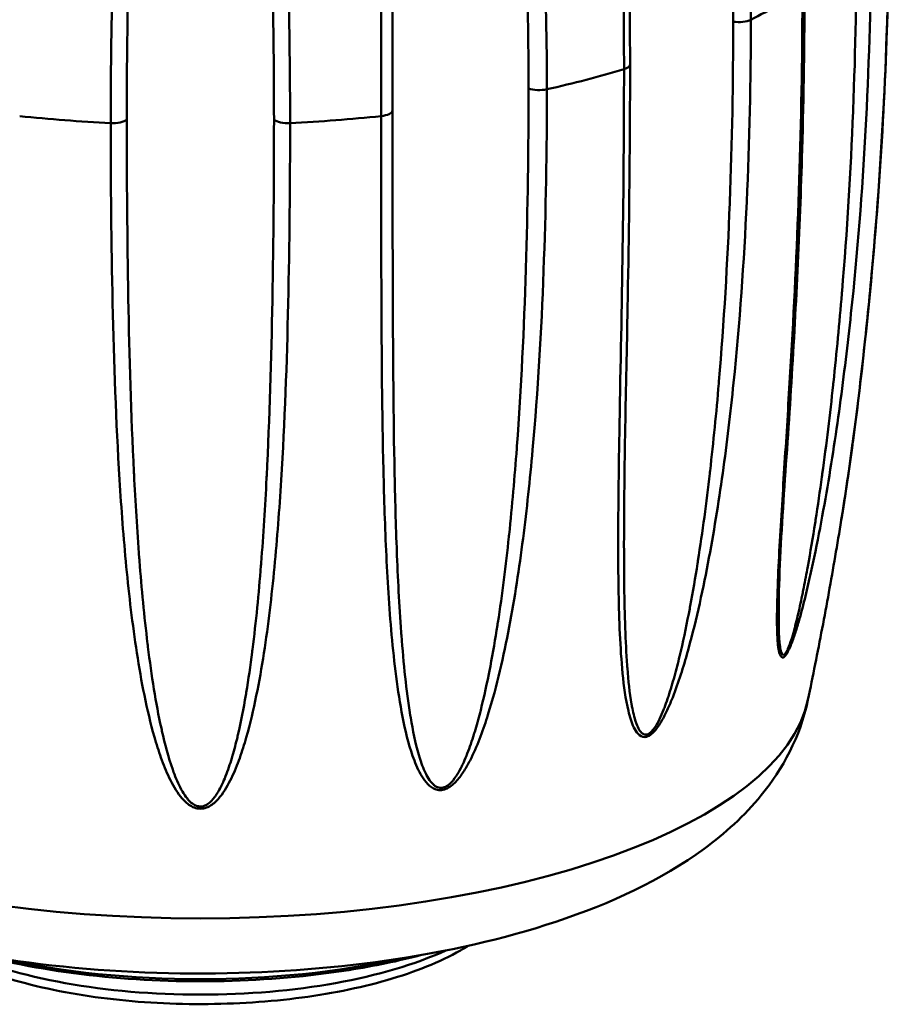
# Model space of a CAD drawing. Header units: inches. Extents: x 0.8 to 72.9, y -5.1 to 48.7.
# Tile 225 of 237: x 64.8 to 65.7, y 31.4 to 32.4. Entities that reach past the tile are written whole.
import ezdxf

# ---------------------------------------------------------------- set-up
doc = ezdxf.new("R2010")
doc.units = ezdxf.units.IN
doc.header["$MEASUREMENT"] = 0
doc.layers.add('Visible Edges(ROSSANSI)', color=7, linetype='Continuous', lineweight=50)
doc.layers.add('Visible Tangent Edges(ROSSANSI)', color=7, linetype='Continuous', lineweight=50)

msp = doc.modelspace()

# ---------------------------------------------------------------- linework, layer by layer
at = {"layer": 'Visible Edges(ROSSANSI)'}
for points in [[(65.41902, 32.76601), (65.41904, 32.63059), (65.42513, 32.49893), (65.42513, 32.37127)], [(65.638, 31.91234), (65.63801, 31.91241), (65.63802, 31.91248), (65.63803, 31.91256)], [(65.41902, 31.88828), (65.41902, 31.88776), (65.41902, 31.88724), (65.41902, 31.88672)], [(65.57489, 31.8151), (65.57489, 31.81501), (65.57489, 31.81492), (65.57489, 31.81483)]]:
    msp.add_open_spline(points, degree=3, dxfattribs=at)
for points, knots in [([(65.6864, 32.54829), (65.6864, 32.43912), (65.68218, 32.33042), (65.66573, 32.11573), (65.65307, 32.00504), (65.63803, 31.91256)], [0, 0, 0, 0, 0.902872, 0.902872, 1.815821, 1.815821, 1.815821, 1.815821]), ([(65.60092, 32.44965), (65.60092, 32.39459), (65.60011, 32.33985), (65.59623, 32.20371), (65.59214, 32.12269), (65.58243, 31.9637), (65.57486, 31.88159), (65.57489, 31.8151)], [0, 0, 0, 0, 0.45539, 0.45539, 1.141407, 1.141407, 1.834722, 1.834722, 1.834722, 1.834722]), ([(65.42513, 32.37127), (65.42513, 32.35059), (65.42507, 32.32997), (65.42461, 32.24773), (65.42374, 32.18658), (65.42114, 32.04525), (65.41902, 31.96538), (65.41902, 31.88828)], [0, 0, 0, 0, 0.171086, 0.171086, 0.684457, 0.684457, 1.372383, 1.372383, 1.372383, 1.372383]), ([(65.60442, 31.73136), (65.60691, 31.74326), (65.60934, 31.7552), (65.61411, 31.77914), (65.61645, 31.79114), (65.62103, 31.81521), (65.62327, 31.82728), (65.62765, 31.85147), (65.62979, 31.8636), (65.63397, 31.88791), (65.636, 31.90009), (65.63799, 31.9123)], [6.20204932, 6.20204932, 6.20204932, 6.20204932, 6.2056051, 6.2056051, 6.20916087, 6.20916087, 6.21271665, 6.21271665, 6.21627243, 6.21627243, 6.2198282, 6.2198282, 6.2198282, 6.2198282]), ([(64.37984, 31.73136), (64.38578, 31.70288), (64.39765, 31.67698), (64.43206, 31.62533), (64.45654, 31.60205), (64.52494, 31.55156), (64.57284, 31.52888), (64.68166, 31.49141), (64.7432, 31.47743), (64.86874, 31.45979), (64.93223, 31.45558), (65.05805, 31.45591), (65.12033, 31.46029), (65.2403, 31.47751), (65.29782, 31.49045), (65.40616, 31.52643), (65.45636, 31.54963), (65.52081, 31.59682), (65.5403, 31.61433), (65.5788, 31.66152), (65.59664, 31.69402), (65.60442, 31.73136)], [3.222729, 3.222729, 3.222729, 3.222729, 3.395764, 3.395764, 3.627583, 3.627583, 3.988961, 3.988961, 4.366603, 4.366603, 4.718965, 4.718965, 5.065261, 5.065261, 5.417893, 5.417893, 5.793863, 5.793863, 5.975215, 5.975215, 6.202049, 6.202049, 6.202049, 6.202049]), ([(64.72178, 31.48383), (64.74175, 31.47141), (64.7664, 31.46073), (64.82221, 31.44337), (64.85323, 31.43665), (64.91855, 31.42757), (64.95279, 31.42516), (65.02133, 31.42473), (65.05561, 31.42671), (65.12104, 31.43486), (65.15217, 31.44106), (65.20847, 31.45726), (65.23356, 31.46729), (65.2571, 31.48057), (65.25983, 31.48218), (65.26248, 31.48383)], [3.701694, 3.701694, 3.701694, 3.701694, 4.039088, 4.039088, 4.36998, 4.36998, 4.696511, 4.696511, 5.021833, 5.021833, 5.34813, 5.34813, 5.678307, 5.678307, 5.723084, 5.723084, 5.723084, 5.723084]), ([(64.76941, 31.4744), (64.80577, 31.46487), (64.84593, 31.45774), (64.92957, 31.4489), (64.973, 31.44716), (65.05901, 31.44918), (65.10157, 31.45292), (65.16721, 31.46327), (65.19179, 31.46836), (65.21485, 31.4744)], [4.120664, 4.120664, 4.120664, 4.120664, 4.447712, 4.447712, 4.772468, 4.772468, 5.096696, 5.096696, 5.304114, 5.304114, 5.304114, 5.304114])]:
    msp.add_open_spline(points, degree=3, knots=knots, dxfattribs=at)
at = {"layer": 'Visible Tangent Edges(ROSSANSI)'}
for centre, major_axis, start_param, end_param in [((64.99213, 32.58275), (0.7, 0), 5.627297, 5.760976), ((65.5345, 32.42001), (0.01562, 0), 4.355925, 5.627297), ((64.99213, 32.58275), (0.7, 0), 5.234598, 5.368277), ((65.40951, 32.37127), (0.01562, 0), 5.368277, 6.283185), ((65.33349, 32.35146), (0.01562, 0), 3.963226, 5.234598), ((65.17018, 32.32508), (0.01562, 0), 4.975578, 6.24695), ((64.99213, 32.58275), (0.7, 0), 4.4492, 4.582879), ((64.90374, 32.31813), (0.01562, 0), 4.582879, 5.854251), ((65.08052, 32.31813), (0.01563, 0), 3.570527, 4.841899), ((64.99213, 32.58275), (0.7, 0), 4.841899, 4.975578), ((64.99213, 31.75077), (-0.61431, 0), 0.081136, 3.060457), ((64.99213, 31.56119), (0.325, 0), 3.847237, 5.577541), ((64.99213, 31.60781), (0.40469, 0), 4.193926, 5.230852)]:
    msp.add_ellipse(centre, major_axis=major_axis, ratio=0.389928, start_param=start_param, end_param=end_param, dxfattribs=at)
for points, knots in [([(65.41903, 32.36644), (65.41903, 32.41423), (65.41849, 32.4625), (65.41668, 32.56011), (65.4154, 32.60943), (65.41385, 32.68418), (65.41341, 32.70924), (65.41302, 32.75973), (65.41305, 32.78516), (65.41404, 32.82347), (65.41453, 32.83628), (65.41604, 32.862), (65.41706, 32.87493), (65.41936, 32.89421), (65.42025, 32.90063), (65.42246, 32.91341), (65.42378, 32.91983), (65.42713, 32.93229), (65.42912, 32.93836), (65.43343, 32.94674), (65.43508, 32.94935), (65.43901, 32.95364), (65.44127, 32.95521), (65.44596, 32.95656), (65.44836, 32.95635), (65.45282, 32.95474), (65.45488, 32.9534), (65.46062, 32.94856), (65.46391, 32.94433), (65.47281, 32.93083), (65.47768, 32.92043), (65.48634, 32.89924), (65.49014, 32.88829), (65.49711, 32.86601), (65.50027, 32.85467), (65.50904, 32.82027), (65.51397, 32.7968), (65.52253, 32.74971), (65.52615, 32.72602), (65.53555, 32.65477), (65.53985, 32.60702), (65.54553, 32.51159), (65.54688, 32.46389), (65.54688, 32.41629)], [0, 0, 0, 0, 0.00395183, 0.00395183, 0.00790366, 0.00790366, 0.00987958, 0.00987958, 0.0118555, 0.0118555, 0.01284345, 0.01284345, 0.01383141, 0.01383141, 0.01432539, 0.01432539, 0.01481937, 0.01481937, 0.01531335, 0.01531335, 0.01556034, 0.01556034, 0.01580733, 0.01580733, 0.01605432, 0.01605432, 0.01630131, 0.01630131, 0.01679529, 0.01679529, 0.01778324, 0.01778324, 0.0187712, 0.0187712, 0.01975916, 0.01975916, 0.02173508, 0.02173508, 0.02371099, 0.02371099, 0.02766282, 0.02766282, 0.03161466, 0.03161466, 0.03161466, 0.03161466]), ([(65.52905, 32.4143), (65.52905, 32.46115), (65.52794, 32.5081), (65.52563, 32.55509), (65.52561, 32.5555), (65.52559, 32.55591), (65.52557, 32.55632), (65.52325, 32.6029), (65.51976, 32.64952), (65.5147, 32.69597), (65.51462, 32.69672), (65.51453, 32.69747), (65.51445, 32.69822), (65.51195, 32.7209), (65.50908, 32.74353), (65.50571, 32.76607), (65.50557, 32.76696), (65.50544, 32.76783), (65.50531, 32.76871), (65.50192, 32.79111), (65.49804, 32.81345), (65.49346, 32.83544), (65.49326, 32.8364), (65.49306, 32.83736), (65.49286, 32.83831), (65.49045, 32.84972), (65.48784, 32.86103), (65.48496, 32.8722), (65.48231, 32.88243), (65.47945, 32.89256), (65.47621, 32.90246), (65.47593, 32.9033), (65.47566, 32.90414), (65.47538, 32.90497), (65.47205, 32.91491), (65.46833, 32.92475), (65.46385, 32.93357), (65.46354, 32.93417), (65.46323, 32.93476), (65.46292, 32.93536), (65.46237, 32.93639), (65.46181, 32.93742), (65.46122, 32.93843), (65.45947, 32.94147), (65.45756, 32.94437), (65.45543, 32.94685), (65.45516, 32.94717), (65.45488, 32.94748), (65.4546, 32.94779), (65.45451, 32.94788), (65.45443, 32.94797), (65.45434, 32.94807), (65.45401, 32.94842), (65.45367, 32.94876), (65.45332, 32.94909), (65.45307, 32.94934), (65.4528, 32.94958), (65.45253, 32.94981), (65.45243, 32.9499), (65.45233, 32.94998), (65.45223, 32.95007), (65.45187, 32.95036), (65.45151, 32.95065), (65.45113, 32.95091), (65.45094, 32.95104), (65.45075, 32.95117), (65.45056, 32.9513), (65.45046, 32.95136), (65.45037, 32.95142), (65.45027, 32.95148), (65.45017, 32.95154), (65.45007, 32.9516), (65.44997, 32.95165), (65.44981, 32.95175), (65.44964, 32.95184), (65.44947, 32.95193), (65.44764, 32.95287), (65.44564, 32.95326), (65.44366, 32.95272), (65.44355, 32.95269), (65.44343, 32.95265), (65.44331, 32.95262), (65.4432, 32.95258), (65.44308, 32.95254), (65.44297, 32.95249), (65.44124, 32.95183), (65.4396, 32.95045), (65.43821, 32.94871), (65.43787, 32.94829), (65.43755, 32.94785), (65.43724, 32.94739), (65.43603, 32.94562), (65.43499, 32.94361), (65.43407, 32.94151), (65.43373, 32.94071), (65.4334, 32.9399), (65.43308, 32.93909), (65.43285, 32.93849), (65.43263, 32.93789), (65.43241, 32.93728), (65.43236, 32.93715), (65.43232, 32.93702), (65.43227, 32.93689), (65.43223, 32.93676), (65.43218, 32.93663), (65.43214, 32.9365), (65.43076, 32.93251), (65.42971, 32.92842), (65.42877, 32.92428), (65.42864, 32.9237), (65.42851, 32.92311), (65.42839, 32.92252), (65.42832, 32.92222), (65.42826, 32.92193), (65.4282, 32.92163), (65.42814, 32.92134), (65.42808, 32.92104), (65.42802, 32.92075), (65.42701, 32.91581), (65.42618, 32.91081), (65.42547, 32.90584), (65.42458, 32.89961), (65.42387, 32.89339), (65.42326, 32.88716), (65.42312, 32.88576), (65.42299, 32.88436), (65.42287, 32.88296), (65.42236, 32.87738), (65.42194, 32.87179), (65.42157, 32.86621), (65.42121, 32.86063), (65.42091, 32.85506), (65.42064, 32.8495), (65.42058, 32.84807), (65.42051, 32.84664), (65.42045, 32.84521), (65.41997, 32.83408), (65.41965, 32.82298), (65.41943, 32.81192), (65.4194, 32.81052), (65.41938, 32.80913), (65.41935, 32.80773), (65.41912, 32.79422), (65.41902, 32.78075), (65.41902, 32.76733)], [0, 0, 0, 0, 0.00386737, 0.00386737, 0.00386737, 0.00390122, 0.00390122, 0.00390122, 0.00773474, 0.00773474, 0.00773474, 0.00779651, 0.00779651, 0.00779651, 0.00966842, 0.00966842, 0.00966842, 0.00974151, 0.00974151, 0.00974151, 0.01160211, 0.01160211, 0.01160211, 0.01168329, 0.01168329, 0.01168329, 0.01264998, 0.01264998, 0.01264998, 0.01353579, 0.01353579, 0.01353579, 0.01361068, 0.01361068, 0.01361068, 0.01450263, 0.01450263, 0.01450263, 0.01456329, 0.01456329, 0.01456329, 0.01466898, 0.01466898, 0.01466898, 0.01498605, 0.01498605, 0.01498605, 0.01502645, 0.01502645, 0.01502645, 0.01503903, 0.01503903, 0.01503903, 0.01508621, 0.01508621, 0.01508621, 0.0151216, 0.0151216, 0.0151216, 0.01513487, 0.01513487, 0.01513487, 0.01518132, 0.01518132, 0.01518132, 0.01520454, 0.01520454, 0.01520454, 0.01521615, 0.01521615, 0.01521615, 0.01522776, 0.01522776, 0.01522776, 0.01524725, 0.01524725, 0.01524725, 0.01545711, 0.01545711, 0.01545711, 0.01546947, 0.01546947, 0.01546947, 0.01548178, 0.01548178, 0.01548178, 0.01566633, 0.01566633, 0.01566633, 0.01571118, 0.01571118, 0.01571118, 0.0158864, 0.0158864, 0.0158864, 0.0159529, 0.0159529, 0.0159529, 0.0160019, 0.0160019, 0.0160019, 0.01601262, 0.01601262, 0.01601262, 0.016023, 0.016023, 0.016023, 0.01634491, 0.01634491, 0.01634491, 0.01639061, 0.01639061, 0.01639061, 0.01641346, 0.01641346, 0.01641346, 0.01643632, 0.01643632, 0.01643632, 0.0168175, 0.0168175, 0.0168175, 0.01729587, 0.01729587, 0.01729587, 0.01740316, 0.01740316, 0.01740316, 0.0178315, 0.0178315, 0.0178315, 0.01825983, 0.01825983, 0.01825983, 0.01837, 0.01837, 0.01837, 0.01922845, 0.01922845, 0.01922845, 0.01933684, 0.01933684, 0.01933684, 0.02038586, 0.02038586, 0.02038586, 0.02038586]), ([(65.17424, 32.3192), (65.17424, 32.36699), (65.17427, 32.4153), (65.17479, 32.51302), (65.17527, 32.5624), (65.17749, 32.6371), (65.17849, 32.66211), (65.18144, 32.7124), (65.18338, 32.73768), (65.1877, 32.77558), (65.18937, 32.78822), (65.19349, 32.8135), (65.19592, 32.82616), (65.20058, 32.84491), (65.2023, 32.85112), (65.20629, 32.86343), (65.20856, 32.86957), (65.214, 32.88134), (65.2171, 32.88701), (65.22338, 32.89458), (65.22573, 32.89687), (65.23113, 32.90044), (65.23416, 32.9016), (65.24023, 32.90212), (65.24326, 32.90149), (65.24876, 32.89911), (65.25124, 32.89741), (65.25807, 32.8916), (65.26183, 32.88682), (65.27187, 32.87185), (65.27709, 32.86067), (65.2862, 32.8381), (65.29008, 32.82656), (65.29707, 32.80319), (65.30016, 32.79137), (65.30862, 32.75563), (65.31318, 32.73143), (65.32092, 32.68307), (65.3241, 32.65885), (65.3322, 32.58625), (65.33568, 32.5379), (65.34024, 32.44167), (65.34129, 32.39378), (65.34129, 32.34618)], [0, 0, 0, 0, 0.00395183, 0.00395183, 0.00790366, 0.00790366, 0.00987958, 0.00987958, 0.0118555, 0.0118555, 0.01284345, 0.01284345, 0.01383141, 0.01383141, 0.01432539, 0.01432539, 0.01481937, 0.01481937, 0.01531335, 0.01531335, 0.01556034, 0.01556034, 0.01580733, 0.01580733, 0.01605432, 0.01605432, 0.01630131, 0.01630131, 0.01679529, 0.01679529, 0.01778324, 0.01778324, 0.0187712, 0.0187712, 0.01975916, 0.01975916, 0.02173508, 0.02173508, 0.02371099, 0.02371099, 0.02766282, 0.02766282, 0.03161466, 0.03161466, 0.03161466, 0.03161466]), ([(65.32285, 32.347), (65.32285, 32.39386), (65.322, 32.44096), (65.32015, 32.48827), (65.32013, 32.48868), (65.32011, 32.4891), (65.3201, 32.48951), (65.31824, 32.53641), (65.31542, 32.58352), (65.31108, 32.6307), (65.31101, 32.63146), (65.31094, 32.63222), (65.31087, 32.63298), (65.30873, 32.65602), (65.30622, 32.67908), (65.30319, 32.70212), (65.30307, 32.70301), (65.30295, 32.70391), (65.30283, 32.70481), (65.29977, 32.72771), (65.2962, 32.75063), (65.29182, 32.77331), (65.29163, 32.7743), (65.29143, 32.77529), (65.29124, 32.77628), (65.28892, 32.78805), (65.28638, 32.79976), (65.2835, 32.81138), (65.28086, 32.82202), (65.27795, 32.83259), (65.27457, 32.84301), (65.27428, 32.84389), (65.27399, 32.84477), (65.2737, 32.84565), (65.27021, 32.85611), (65.26624, 32.86655), (65.26123, 32.87611), (65.26089, 32.87676), (65.26054, 32.87741), (65.26019, 32.87805), (65.25957, 32.87918), (65.25894, 32.8803), (65.25828, 32.88141), (65.25629, 32.88473), (65.25409, 32.88795), (65.25158, 32.8908), (65.25126, 32.89116), (65.25093, 32.89152), (65.2506, 32.89187), (65.2505, 32.89198), (65.25039, 32.89209), (65.25029, 32.8922), (65.24989, 32.8926), (65.24949, 32.893), (65.24908, 32.89339), (65.24877, 32.89368), (65.24846, 32.89397), (65.24813, 32.89424), (65.24801, 32.89435), (65.24789, 32.89445), (65.24777, 32.89455), (65.24734, 32.89491), (65.24689, 32.89526), (65.24644, 32.89559), (65.24621, 32.89575), (65.24598, 32.89591), (65.24574, 32.89607), (65.24562, 32.89615), (65.2455, 32.89623), (65.24538, 32.8963), (65.24526, 32.89638), (65.24514, 32.89645), (65.24502, 32.89653), (65.24482, 32.89665), (65.24461, 32.89677), (65.2444, 32.89689), (65.24215, 32.89814), (65.23964, 32.89889), (65.23707, 32.8987), (65.23692, 32.89869), (65.23677, 32.89868), (65.23662, 32.89866), (65.23647, 32.89864), (65.23632, 32.89862), (65.23617, 32.8986), (65.23391, 32.89824), (65.23171, 32.89717), (65.22979, 32.89568), (65.22932, 32.89532), (65.22887, 32.89494), (65.22844, 32.89454), (65.22675, 32.893), (65.22526, 32.89118), (65.22392, 32.88925), (65.22341, 32.88852), (65.22293, 32.88778), (65.22246, 32.88702), (65.22211, 32.88647), (65.22178, 32.88591), (65.22146, 32.88535), (65.22139, 32.88522), (65.22132, 32.8851), (65.22125, 32.88498), (65.22118, 32.88486), (65.22111, 32.88474), (65.22104, 32.88462), (65.21897, 32.8809), (65.21729, 32.87702), (65.21576, 32.87307), (65.21554, 32.87251), (65.21533, 32.87195), (65.21512, 32.87139), (65.21502, 32.8711), (65.21491, 32.87082), (65.21481, 32.87054), (65.21471, 32.87026), (65.21461, 32.86997), (65.21451, 32.86969), (65.21283, 32.86496), (65.21138, 32.86014), (65.21008, 32.85533), (65.20845, 32.84929), (65.20705, 32.84323), (65.2058, 32.83715), (65.20552, 32.83578), (65.20524, 32.83441), (65.20498, 32.83305), (65.20391, 32.82759), (65.20294, 32.82211), (65.20206, 32.81662), (65.20118, 32.81114), (65.20038, 32.80565), (65.19964, 32.80017), (65.19945, 32.79876), (65.19927, 32.79735), (65.19908, 32.79594), (65.19767, 32.78495), (65.19648, 32.77397), (65.19545, 32.76301), (65.19532, 32.76162), (65.19519, 32.76024), (65.19507, 32.75886), (65.19295, 32.73541), (65.19149, 32.71199), (65.19036, 32.68868), (65.19031, 32.68744), (65.19025, 32.68621), (65.19019, 32.68497), (65.18909, 32.66148), (65.18834, 32.63808), (65.18778, 32.61479), (65.18775, 32.61376), (65.18773, 32.61273), (65.18771, 32.6117), (65.18658, 32.56361), (65.18621, 32.51588), (65.18601, 32.46859), (65.18601, 32.46805), (65.18601, 32.46752), (65.18601, 32.46699), (65.18581, 32.41917), (65.18579, 32.3718), (65.18579, 32.32486)], [0, 0, 0, 0, 0.00386737, 0.00386737, 0.00386737, 0.00390122, 0.00390122, 0.00390122, 0.00773474, 0.00773474, 0.00773474, 0.00779651, 0.00779651, 0.00779651, 0.00966842, 0.00966842, 0.00966842, 0.00974151, 0.00974151, 0.00974151, 0.01160211, 0.01160211, 0.01160211, 0.01168329, 0.01168329, 0.01168329, 0.01264998, 0.01264998, 0.01264998, 0.01353579, 0.01353579, 0.01353579, 0.01361068, 0.01361068, 0.01361068, 0.01450263, 0.01450263, 0.01450263, 0.01456329, 0.01456329, 0.01456329, 0.01466898, 0.01466898, 0.01466898, 0.01498605, 0.01498605, 0.01498605, 0.01502645, 0.01502645, 0.01502645, 0.01503903, 0.01503903, 0.01503903, 0.01508621, 0.01508621, 0.01508621, 0.0151216, 0.0151216, 0.0151216, 0.01513487, 0.01513487, 0.01513487, 0.01518132, 0.01518132, 0.01518132, 0.01520454, 0.01520454, 0.01520454, 0.01521615, 0.01521615, 0.01521615, 0.01522776, 0.01522776, 0.01522776, 0.01524725, 0.01524725, 0.01524725, 0.01545711, 0.01545711, 0.01545711, 0.01546947, 0.01546947, 0.01546947, 0.01548178, 0.01548178, 0.01548178, 0.01566633, 0.01566633, 0.01566633, 0.01571118, 0.01571118, 0.01571118, 0.0158864, 0.0158864, 0.0158864, 0.0159529, 0.0159529, 0.0159529, 0.0160019, 0.0160019, 0.0160019, 0.01601262, 0.01601262, 0.01601262, 0.016023, 0.016023, 0.016023, 0.01634491, 0.01634491, 0.01634491, 0.01639061, 0.01639061, 0.01639061, 0.01641346, 0.01641346, 0.01641346, 0.01643632, 0.01643632, 0.01643632, 0.0168175, 0.0168175, 0.0168175, 0.01729587, 0.01729587, 0.01729587, 0.01740316, 0.01740316, 0.01740316, 0.0178315, 0.0178315, 0.0178315, 0.01825983, 0.01825983, 0.01825983, 0.01837, 0.01837, 0.01837, 0.01922845, 0.01922845, 0.01922845, 0.01933684, 0.01933684, 0.01933684, 0.0211732, 0.0211732, 0.0211732, 0.02127053, 0.02127053, 0.02127053, 0.02312246, 0.02312246, 0.02312246, 0.02320421, 0.02320421, 0.02320421, 0.02702852, 0.02702852, 0.02702852, 0.02707158, 0.02707158, 0.02707158, 0.03093895, 0.03093895, 0.03093895, 0.03093895]), ([(64.90173, 32.31209), (64.90173, 32.35978), (64.90231, 32.40794), (64.90508, 32.50518), (64.90724, 32.55425), (64.91285, 32.62818), (64.91512, 32.65289), (64.92093, 32.70239), (64.92445, 32.72719), (64.93138, 32.76414), (64.93397, 32.77643), (64.94, 32.80087), (64.94344, 32.81306), (64.94966, 32.83094), (64.95192, 32.83683), (64.957, 32.84843), (64.95983, 32.85418), (64.96639, 32.86507), (64.97006, 32.87025), (64.9771, 32.87691), (64.97972, 32.87892), (64.98557, 32.88189), (64.98885, 32.8828), (64.99213, 32.8828)], [0, 0, 0, 0, 0.00394347, 0.00394347, 0.00788693, 0.00788693, 0.00985866, 0.00985866, 0.0118304, 0.0118304, 0.01281626, 0.01281626, 0.01380213, 0.01380213, 0.01429506, 0.01429506, 0.014788, 0.014788, 0.01528093, 0.01528093, 0.0155274, 0.0155274, 0.01577386, 0.01577386, 0.01577386, 0.01577386]), ([(64.99213, 32.8828), (64.99542, 32.8828), (64.9987, 32.88188), (65.00454, 32.87892), (65.00717, 32.8769), (65.01424, 32.87021), (65.01801, 32.86486), (65.02785, 32.84843), (65.03269, 32.83647), (65.04098, 32.81253), (65.04439, 32.8004), (65.05038, 32.77599), (65.05297, 32.76371), (65.05988, 32.72671), (65.0634, 32.70183), (65.06919, 32.65232), (65.07146, 32.62763), (65.07704, 32.5538), (65.07919, 32.50491), (65.08195, 32.4079), (65.08253, 32.35979), (65.08253, 32.31209)], [0.01577386, 0.01577386, 0.01577386, 0.01577386, 0.01602137, 0.01602137, 0.01626889, 0.01626889, 0.01676391, 0.01676391, 0.01775396, 0.01775396, 0.01874401, 0.01874401, 0.01973406, 0.01973406, 0.02171416, 0.02171416, 0.02369426, 0.02369426, 0.02765446, 0.02765446, 0.03161466, 0.03161466, 0.03161466, 0.03161466]), ([(65.06631, 32.3156), (65.06631, 32.36245), (65.06584, 32.40966), (65.06473, 32.4572), (65.06472, 32.45761), (65.06471, 32.45803), (65.0647, 32.45845), (65.06359, 32.50558), (65.06187, 32.55304), (65.05891, 32.60078), (65.05887, 32.60155), (65.05882, 32.60232), (65.05877, 32.60309), (65.05731, 32.62641), (65.05555, 32.6498), (65.05331, 32.67324), (65.05322, 32.67416), (65.05314, 32.67507), (65.05305, 32.67599), (65.05079, 32.6993), (65.04807, 32.7227), (65.04455, 32.746), (65.0444, 32.74702), (65.04424, 32.74803), (65.04408, 32.74905), (65.04222, 32.76115), (65.04012, 32.77322), (65.03768, 32.78524), (65.03545, 32.79627), (65.03294, 32.80726), (65.02993, 32.81817), (65.02968, 32.8191), (65.02942, 32.82002), (65.02916, 32.82094), (65.02604, 32.83192), (65.02242, 32.84294), (65.01765, 32.85326), (65.01732, 32.85396), (65.01699, 32.85466), (65.01665, 32.85536), (65.01606, 32.85658), (65.01545, 32.8578), (65.01481, 32.85901), (65.0129, 32.86263), (65.01074, 32.86619), (65.00823, 32.86943), (65.00791, 32.86984), (65.00758, 32.87025), (65.00725, 32.87065), (65.00715, 32.87077), (65.00704, 32.8709), (65.00694, 32.87102), (65.00654, 32.87149), (65.00614, 32.87195), (65.00572, 32.87241), (65.00541, 32.87275), (65.00509, 32.87308), (65.00476, 32.87341), (65.00463, 32.87353), (65.00451, 32.87365), (65.00439, 32.87378), (65.00395, 32.8742), (65.0035, 32.87462), (65.00303, 32.87502), (65.00279, 32.87522), (65.00255, 32.87542), (65.00231, 32.87561), (65.00219, 32.87571), (65.00207, 32.8758), (65.00194, 32.8759), (65.00182, 32.87599), (65.0017, 32.87609), (65.00157, 32.87618), (65.00136, 32.87634), (65.00114, 32.87649), (65.00093, 32.87664), (64.9986, 32.87825), (64.99595, 32.87939), (64.99319, 32.87962), (64.99303, 32.87963), (64.99286, 32.87965), (64.9927, 32.87965), (64.99254, 32.87966), (64.99237, 32.87966), (64.99221, 32.87966), (64.98977, 32.87967), (64.98734, 32.87896), (64.98519, 32.87778), (64.98466, 32.8775), (64.98416, 32.87719), (64.98367, 32.87687), (64.98176, 32.8756), (64.98005, 32.87403), (64.97848, 32.87233), (64.97789, 32.87168), (64.97732, 32.87102), (64.97677, 32.87035), (64.97637, 32.86985), (64.97597, 32.86935), (64.97559, 32.86884), (64.97551, 32.86873), (64.97542, 32.86862), (64.97534, 32.86851), (64.97526, 32.8684), (64.97518, 32.86829), (64.9751, 32.86818), (64.97264, 32.86482), (64.97059, 32.86123), (64.9687, 32.85754), (64.96843, 32.85702), (64.96817, 32.8565), (64.96791, 32.85597), (64.96778, 32.8557), (64.96765, 32.85544), (64.96752, 32.85518), (64.9674, 32.85491), (64.96727, 32.85465), (64.96714, 32.85438), (64.96504, 32.84995), (64.96319, 32.84538), (64.9615, 32.8408), (64.95939, 32.83505), (64.95752, 32.82925), (64.95581, 32.82339), (64.95542, 32.82208), (64.95505, 32.82076), (64.95468, 32.81944), (64.95321, 32.81418), (64.95185, 32.80888), (64.95059, 32.80356), (64.94932, 32.79824), (64.94815, 32.79291), (64.94705, 32.78757), (64.94676, 32.78619), (64.94649, 32.78482), (64.94621, 32.78345), (64.94407, 32.77274), (64.9422, 32.762), (64.94052, 32.75124), (64.94031, 32.74988), (64.9401, 32.74853), (64.93989, 32.74717), (64.93638, 32.72415), (64.93367, 32.70106), (64.93141, 32.67801), (64.93129, 32.67679), (64.93117, 32.67557), (64.93105, 32.67435), (64.92883, 32.65111), (64.92706, 32.62791), (64.9256, 32.60477), (64.92553, 32.60375), (64.92547, 32.60273), (64.9254, 32.60171), (64.92243, 32.55393), (64.9207, 32.50637), (64.91958, 32.45918), (64.91957, 32.45864), (64.91955, 32.45811), (64.91954, 32.45758), (64.91843, 32.40986), (64.91795, 32.36253), (64.91795, 32.3156)], [0, 0, 0, 0, 0.00386737, 0.00386737, 0.00386737, 0.00390122, 0.00390122, 0.00390122, 0.00773474, 0.00773474, 0.00773474, 0.00779651, 0.00779651, 0.00779651, 0.00966842, 0.00966842, 0.00966842, 0.00974151, 0.00974151, 0.00974151, 0.01160211, 0.01160211, 0.01160211, 0.01168329, 0.01168329, 0.01168329, 0.01264998, 0.01264998, 0.01264998, 0.01353579, 0.01353579, 0.01353579, 0.01361068, 0.01361068, 0.01361068, 0.01450263, 0.01450263, 0.01450263, 0.01456329, 0.01456329, 0.01456329, 0.01466898, 0.01466898, 0.01466898, 0.01498605, 0.01498605, 0.01498605, 0.01502645, 0.01502645, 0.01502645, 0.01503903, 0.01503903, 0.01503903, 0.01508621, 0.01508621, 0.01508621, 0.0151216, 0.0151216, 0.0151216, 0.01513487, 0.01513487, 0.01513487, 0.01518132, 0.01518132, 0.01518132, 0.01520454, 0.01520454, 0.01520454, 0.01521615, 0.01521615, 0.01521615, 0.01522776, 0.01522776, 0.01522776, 0.01524725, 0.01524725, 0.01524725, 0.01545711, 0.01545711, 0.01545711, 0.01546947, 0.01546947, 0.01546947, 0.01548178, 0.01548178, 0.01548178, 0.01566633, 0.01566633, 0.01566633, 0.01571118, 0.01571118, 0.01571118, 0.0158864, 0.0158864, 0.0158864, 0.0159529, 0.0159529, 0.0159529, 0.0160019, 0.0160019, 0.0160019, 0.01601262, 0.01601262, 0.01601262, 0.016023, 0.016023, 0.016023, 0.01634491, 0.01634491, 0.01634491, 0.01639061, 0.01639061, 0.01639061, 0.01641346, 0.01641346, 0.01641346, 0.01643632, 0.01643632, 0.01643632, 0.0168175, 0.0168175, 0.0168175, 0.01729587, 0.01729587, 0.01729587, 0.01740316, 0.01740316, 0.01740316, 0.0178315, 0.0178315, 0.0178315, 0.01825983, 0.01825983, 0.01825983, 0.01837, 0.01837, 0.01837, 0.01922845, 0.01922845, 0.01922845, 0.01933684, 0.01933684, 0.01933684, 0.0211732, 0.0211732, 0.0211732, 0.02127053, 0.02127053, 0.02127053, 0.02312246, 0.02312246, 0.02312246, 0.02320421, 0.02320421, 0.02320421, 0.02702852, 0.02702852, 0.02702852, 0.02707158, 0.02707158, 0.02707158, 0.03093895, 0.03093895, 0.03093895, 0.03093895]), ([(65.63803, 31.91256), (65.63904, 31.91874), (65.64004, 31.92507), (65.64305, 31.94462), (65.64503, 31.95815), (65.64888, 31.98566), (65.65076, 31.99965), (65.6562, 32.0421), (65.65956, 32.07085), (65.66573, 32.12889), (65.66853, 32.15818), (65.67604, 32.24659), (65.67986, 32.30624), (65.68497, 32.42632), (65.68627, 32.48677), (65.68627, 32.5475)], [0.0222234, 0.0222234, 0.0222234, 0.0222234, 0.02284302, 0.02284302, 0.02411207, 0.02411207, 0.02538113, 0.02538113, 0.02791924, 0.02791924, 0.03045735, 0.03045735, 0.03553358, 0.03553358, 0.0406098, 0.0406098, 0.0406098, 0.0406098]), ([(65.66803, 32.51174), (65.66803, 32.45038), (65.66658, 32.38904), (65.6607, 32.26625), (65.65628, 32.2049), (65.64708, 32.11257), (65.64358, 32.08174), (65.63559, 32.01983), (65.6311, 31.98873), (65.62338, 31.94174), (65.62064, 31.92603), (65.61473, 31.89447), (65.61157, 31.87861), (65.60636, 31.85474), (65.60454, 31.84676), (65.60067, 31.83073), (65.59862, 31.82267), (65.59527, 31.81066), (65.59411, 31.80667), (65.59164, 31.7987), (65.59032, 31.7947), (65.5875, 31.78701), (65.58596, 31.7832), (65.58345, 31.77843), (65.5826, 31.77704), (65.58093, 31.77498), (65.58013, 31.77435), (65.57802, 31.77372), (65.57705, 31.77487), (65.5756, 31.77815), (65.5751, 31.78034), (65.57393, 31.78743), (65.57358, 31.79297), (65.57296, 31.81048), (65.57319, 31.82311), (65.57398, 31.84901), (65.57459, 31.86234), (65.57599, 31.88944), (65.57679, 31.90322), (65.57932, 31.94505), (65.58116, 31.9734), (65.58475, 32.03068), (65.58651, 32.05962), (65.59141, 32.14707), (65.59414, 32.20621), (65.59785, 32.3256), (65.59883, 32.38588), (65.59883, 32.44661)], [0, 0, 0, 0, 0.00507623, 0.00507623, 0.01015245, 0.01015245, 0.01269056, 0.01269056, 0.01522868, 0.01522868, 0.01649773, 0.01649773, 0.01776679, 0.01776679, 0.01840132, 0.01840132, 0.01903585, 0.01903585, 0.01935311, 0.01935311, 0.01967037, 0.01967037, 0.01998764, 0.01998764, 0.02014627, 0.02014627, 0.0203049, 0.0203049, 0.02062217, 0.02062217, 0.02093943, 0.02093943, 0.02157396, 0.02157396, 0.02284302, 0.02284302, 0.02411207, 0.02411207, 0.02538113, 0.02538113, 0.02791924, 0.02791924, 0.03045735, 0.03045735, 0.03553358, 0.03553358, 0.0406098, 0.0406098, 0.0406098, 0.0406098]), ([(65.57489, 31.81483), (65.57489, 31.81176), (65.57492, 31.80873), (65.57497, 31.80575), (65.57499, 31.80498), (65.575, 31.80422), (65.57502, 31.80345), (65.57515, 31.79809), (65.57537, 31.79288), (65.57586, 31.7882), (65.57592, 31.78765), (65.57598, 31.7871), (65.57605, 31.78657), (65.5763, 31.78449), (65.57662, 31.7825), (65.57706, 31.78081), (65.57715, 31.78046), (65.57724, 31.78013), (65.57734, 31.77981), (65.57755, 31.77915), (65.57779, 31.77853), (65.57807, 31.77801), (65.5785, 31.77724), (65.57901, 31.77672), (65.57964, 31.77668), (65.57972, 31.77668), (65.5798, 31.77668), (65.57989, 31.77669), (65.58048, 31.77677), (65.58115, 31.7773), (65.58185, 31.77822), (65.58256, 31.77917), (65.58328, 31.7805), (65.58396, 31.78197), (65.58407, 31.7822), (65.58417, 31.78244), (65.58428, 31.78268), (65.58556, 31.7856), (65.58673, 31.78898), (65.58779, 31.79236), (65.58797, 31.79294), (65.58815, 31.79352), (65.58833, 31.79411), (65.58931, 31.79734), (65.59021, 31.80059), (65.59106, 31.80382), (65.59126, 31.80458), (65.59146, 31.80534), (65.59166, 31.8061), (65.59246, 31.80923), (65.59323, 31.81236), (65.59397, 31.81548), (65.59417, 31.81634), (65.59437, 31.81719), (65.59457, 31.81805), (65.59619, 31.82505), (65.59769, 31.83207), (65.59911, 31.83904), (65.59931, 31.83999), (65.5995, 31.84094), (65.59969, 31.84189), (65.60108, 31.84881), (65.6024, 31.85569), (65.60366, 31.86256), (65.60384, 31.86355), (65.60403, 31.86455), (65.60421, 31.86555), (65.60688, 31.88024), (65.60932, 31.89486), (65.61161, 31.90943), (65.61177, 31.91044), (65.61193, 31.91145), (65.61209, 31.91246), (65.61436, 31.92704), (65.61648, 31.94155), (65.61848, 31.95604), (65.61861, 31.95702), (65.61875, 31.958), (65.61888, 31.95899), (65.623, 31.98902), (65.6266, 32.01887), (65.62982, 32.0486), (65.62991, 32.04948), (65.63001, 32.05035), (65.6301, 32.05122), (65.63331, 32.08108), (65.63613, 32.11085), (65.63861, 32.14056), (65.63867, 32.1413), (65.63873, 32.14203), (65.63879, 32.14276), (65.6438, 32.20326), (65.64743, 32.26358), (65.64985, 32.32393), (65.64987, 32.32432), (65.64988, 32.32471), (65.6499, 32.3251), (65.65232, 32.38584), (65.6535, 32.44653), (65.6535, 32.50724)], [0.01833797, 0.01833797, 0.01833797, 0.01833797, 0.01863924, 0.01863924, 0.01863924, 0.01871681, 0.01871681, 0.01871681, 0.01926055, 0.01926055, 0.01926055, 0.01932442, 0.01932442, 0.01932442, 0.0195712, 0.0195712, 0.0195712, 0.01962203, 0.01962203, 0.01962203, 0.01972653, 0.01972653, 0.01972653, 0.01988186, 0.01988186, 0.01988186, 0.01990191, 0.01990191, 0.01990191, 0.02003466, 0.02003466, 0.02003466, 0.02017066, 0.02017066, 0.02017066, 0.02019251, 0.02019251, 0.02019251, 0.02045754, 0.02045754, 0.02045754, 0.02050316, 0.02050316, 0.02050316, 0.02075445, 0.02075445, 0.02075445, 0.02081382, 0.02081382, 0.02081382, 0.02105769, 0.02105769, 0.02105769, 0.02112447, 0.02112447, 0.02112447, 0.021671, 0.021671, 0.021671, 0.02174578, 0.02174578, 0.02174578, 0.02228832, 0.02228832, 0.02228832, 0.02236709, 0.02236709, 0.02236709, 0.02352889, 0.02352889, 0.02352889, 0.0236097, 0.0236097, 0.0236097, 0.02477328, 0.02477328, 0.02477328, 0.02485232, 0.02485232, 0.02485232, 0.0272668, 0.0272668, 0.0272668, 0.02733755, 0.02733755, 0.02733755, 0.02976298, 0.02976298, 0.02976298, 0.02982278, 0.02982278, 0.02982278, 0.03476123, 0.03476123, 0.03476123, 0.03479325, 0.03479325, 0.03479325, 0.03976371, 0.03976371, 0.03976371, 0.03976371]), ([(65.54688, 32.41629), (65.54688, 32.35493), (65.54554, 32.2938), (65.53991, 32.17191), (65.53565, 32.11123), (65.52633, 32.02034), (65.52273, 31.99006), (65.51425, 31.92942), (65.50939, 31.89905), (65.50065, 31.85333), (65.4975, 31.83809), (65.49052, 31.80752), (65.4867, 31.79221), (65.48016, 31.76924), (65.47784, 31.76159), (65.47277, 31.74625), (65.47002, 31.73857), (65.46537, 31.72717), (65.46373, 31.7234), (65.46016, 31.7159), (65.45822, 31.71215), (65.4539, 31.70501), (65.45148, 31.70151), (65.44729, 31.69727), (65.44581, 31.69605), (65.44281, 31.69436), (65.44131, 31.6939), (65.43717, 31.69376), (65.43501, 31.69515), (65.4315, 31.69882), (65.43009, 31.70116), (65.42649, 31.70862), (65.42481, 31.71431), (65.42056, 31.7322), (65.41891, 31.74494), (65.41633, 31.77098), (65.41548, 31.78432), (65.41422, 31.81142), (65.41382, 31.82517), (65.41305, 31.86686), (65.41308, 31.89507), (65.41355, 31.95203), (65.414, 31.9808), (65.41554, 32.06775), (65.41678, 32.12658), (65.41852, 32.24555), (65.41903, 32.30571), (65.41903, 32.36644)], [0, 0, 0, 0, 0.00507623, 0.00507623, 0.01015245, 0.01015245, 0.01269056, 0.01269056, 0.01522868, 0.01522868, 0.01649773, 0.01649773, 0.01776679, 0.01776679, 0.01840132, 0.01840132, 0.01903585, 0.01903585, 0.01935311, 0.01935311, 0.01967037, 0.01967037, 0.01998764, 0.01998764, 0.02014627, 0.02014627, 0.0203049, 0.0203049, 0.02062217, 0.02062217, 0.02093943, 0.02093943, 0.02157396, 0.02157396, 0.02284302, 0.02284302, 0.02411207, 0.02411207, 0.02538113, 0.02538113, 0.02791924, 0.02791924, 0.03045735, 0.03045735, 0.03553358, 0.03553358, 0.0406098, 0.0406098, 0.0406098, 0.0406098]), ([(65.41902, 31.88672), (65.41902, 31.8738), (65.41909, 31.86094), (65.41925, 31.84814), (65.41926, 31.84719), (65.41927, 31.84624), (65.41928, 31.84529), (65.41947, 31.83128), (65.41977, 31.81738), (65.42026, 31.80363), (65.42072, 31.79088), (65.42133, 31.77825), (65.42224, 31.76584), (65.42231, 31.76492), (65.42238, 31.76401), (65.42245, 31.76309), (65.42341, 31.75069), (65.42463, 31.73848), (65.42666, 31.72684), (65.42679, 31.72606), (65.42693, 31.72528), (65.42708, 31.72451), (65.42809, 31.71906), (65.42928, 31.71374), (65.43093, 31.70889), (65.43112, 31.70832), (65.43132, 31.70776), (65.43153, 31.7072), (65.43233, 31.70504), (65.43325, 31.70295), (65.43437, 31.70114), (65.4346, 31.70077), (65.43484, 31.70041), (65.43509, 31.70006), (65.4356, 31.69934), (65.43616, 31.69866), (65.4368, 31.69807), (65.43775, 31.69719), (65.43884, 31.69655), (65.4401, 31.69637), (65.44026, 31.69635), (65.44043, 31.69633), (65.44061, 31.69632), (65.44176, 31.69627), (65.44302, 31.69664), (65.44426, 31.69741), (65.44554, 31.6982), (65.44678, 31.69939), (65.4479, 31.70072), (65.44808, 31.70093), (65.44826, 31.70114), (65.44844, 31.70136), (65.45056, 31.70402), (65.45237, 31.70717), (65.45398, 31.71034), (65.45426, 31.71088), (65.45453, 31.71143), (65.4548, 31.71198), (65.45628, 31.71502), (65.4576, 31.7181), (65.45882, 31.72117), (65.45911, 31.72189), (65.45939, 31.72261), (65.45967, 31.72334), (65.46082, 31.72631), (65.46189, 31.7293), (65.46291, 31.73229), (65.46319, 31.73311), (65.46346, 31.73393), (65.46373, 31.73474), (65.46596, 31.74145), (65.46795, 31.74819), (65.4698, 31.75491), (65.47005, 31.75583), (65.4703, 31.75675), (65.47055, 31.75766), (65.47235, 31.76433), (65.47402, 31.77098), (65.4756, 31.77763), (65.47583, 31.77859), (65.47605, 31.77956), (65.47628, 31.78052), (65.4796, 31.79475), (65.48253, 31.80896), (65.48523, 31.82313), (65.48541, 31.82412), (65.4856, 31.8251), (65.48578, 31.82609), (65.48845, 31.84028), (65.49087, 31.85445), (65.49312, 31.8686), (65.49327, 31.86956), (65.49342, 31.87052), (65.49357, 31.87148), (65.49819, 31.90084), (65.50208, 31.93011), (65.50547, 31.95933), (65.50557, 31.96019), (65.50567, 31.96104), (65.50577, 31.9619), (65.50915, 31.99125), (65.51204, 32.02057), (65.51455, 32.0499), (65.51461, 32.05062), (65.51467, 32.05135), (65.51473, 32.05207), (65.51979, 32.11179), (65.52328, 32.17156), (65.52559, 32.23154), (65.52561, 32.23193), (65.52562, 32.23232), (65.52564, 32.23271), (65.52795, 32.29308), (65.52905, 32.35359), (65.52905, 32.4143)], [0.0137751, 0.0137751, 0.0137751, 0.0137751, 0.01491139, 0.01491139, 0.01491139, 0.01499589, 0.01499589, 0.01499589, 0.0162413, 0.0162413, 0.0162413, 0.01739662, 0.01739662, 0.01739662, 0.0174819, 0.0174819, 0.0174819, 0.01863924, 0.01863924, 0.01863924, 0.01871681, 0.01871681, 0.01871681, 0.01926055, 0.01926055, 0.01926055, 0.01932442, 0.01932442, 0.01932442, 0.0195712, 0.0195712, 0.0195712, 0.01962203, 0.01962203, 0.01962203, 0.01972653, 0.01972653, 0.01972653, 0.01988186, 0.01988186, 0.01988186, 0.01990191, 0.01990191, 0.01990191, 0.02003466, 0.02003466, 0.02003466, 0.02017066, 0.02017066, 0.02017066, 0.02019251, 0.02019251, 0.02019251, 0.02045754, 0.02045754, 0.02045754, 0.02050316, 0.02050316, 0.02050316, 0.02075445, 0.02075445, 0.02075445, 0.02081382, 0.02081382, 0.02081382, 0.02105769, 0.02105769, 0.02105769, 0.02112447, 0.02112447, 0.02112447, 0.021671, 0.021671, 0.021671, 0.02174578, 0.02174578, 0.02174578, 0.02228832, 0.02228832, 0.02228832, 0.02236709, 0.02236709, 0.02236709, 0.02352889, 0.02352889, 0.02352889, 0.0236097, 0.0236097, 0.0236097, 0.02477328, 0.02477328, 0.02477328, 0.02485232, 0.02485232, 0.02485232, 0.0272668, 0.0272668, 0.0272668, 0.02733755, 0.02733755, 0.02733755, 0.02976298, 0.02976298, 0.02976298, 0.02982278, 0.02982278, 0.02982278, 0.03476123, 0.03476123, 0.03476123, 0.03479325, 0.03479325, 0.03479325, 0.03976371, 0.03976371, 0.03976371, 0.03976371]), ([(65.34129, 32.34618), (65.34129, 32.28482), (65.34025, 32.22388), (65.33573, 32.10277), (65.33227, 32.0427), (65.32424, 31.95315), (65.32109, 31.92339), (65.31342, 31.86401), (65.30893, 31.83436), (65.30051, 31.78997), (65.29743, 31.77521), (65.29044, 31.74573), (65.28654, 31.73101), (65.27966, 31.70909), (65.27719, 31.7018), (65.27169, 31.68729), (65.26867, 31.68005), (65.26343, 31.66943), (65.26156, 31.66592), (65.25743, 31.65902), (65.25516, 31.6556), (65.25, 31.6492), (65.24706, 31.64611), (65.24182, 31.6426), (65.23995, 31.64164), (65.23608, 31.64048), (65.23411, 31.64029), (65.22856, 31.6409), (65.22554, 31.6427), (65.2205, 31.64703), (65.21841, 31.64964), (65.21292, 31.65781), (65.21017, 31.66384), (65.20294, 31.68262), (65.19966, 31.69574), (65.1941, 31.72241), (65.19191, 31.73599), (65.18818, 31.76347), (65.18665, 31.77737), (65.18269, 31.81943), (65.18091, 31.84777), (65.17819, 31.90492), (65.17727, 31.93372), (65.17522, 32.02071), (65.17477, 32.07948), (65.17427, 32.19835), (65.17424, 32.25847), (65.17424, 32.3192)], [0, 0, 0, 0, 0.00507623, 0.00507623, 0.01015245, 0.01015245, 0.01269056, 0.01269056, 0.01522868, 0.01522868, 0.01649773, 0.01649773, 0.01776679, 0.01776679, 0.01840132, 0.01840132, 0.01903585, 0.01903585, 0.01935311, 0.01935311, 0.01967037, 0.01967037, 0.01998764, 0.01998764, 0.02014627, 0.02014627, 0.0203049, 0.0203049, 0.02062217, 0.02062217, 0.02093943, 0.02093943, 0.02157396, 0.02157396, 0.02284302, 0.02284302, 0.02411207, 0.02411207, 0.02538113, 0.02538113, 0.02791924, 0.02791924, 0.03045735, 0.03045735, 0.03553358, 0.03553358, 0.0406098, 0.0406098, 0.0406098, 0.0406098]), ([(65.18579, 32.32486), (65.18579, 32.2648), (65.18581, 32.20522), (65.186, 32.1462), (65.186, 32.1458), (65.186, 32.1454), (65.186, 32.145), (65.18619, 32.08638), (65.18654, 32.02829), (65.1876, 31.97081), (65.18762, 31.97009), (65.18763, 31.96936), (65.18764, 31.96864), (65.18817, 31.94043), (65.18889, 31.91238), (65.18993, 31.8845), (65.18996, 31.88365), (65.19, 31.88279), (65.19003, 31.88194), (65.19109, 31.85421), (65.19246, 31.82665), (65.19448, 31.79932), (65.19455, 31.79836), (65.19463, 31.7974), (65.1947, 31.79645), (65.19576, 31.78234), (65.19701, 31.76832), (65.19852, 31.75442), (65.19993, 31.74152), (65.20157, 31.72872), (65.20361, 31.71608), (65.20377, 31.71514), (65.20392, 31.71421), (65.20407, 31.71328), (65.20619, 31.70064), (65.20866, 31.68814), (65.21219, 31.67607), (65.21243, 31.67526), (65.21267, 31.67445), (65.21292, 31.67365), (65.21466, 31.66799), (65.21663, 31.66242), (65.21919, 31.65725), (65.21949, 31.65664), (65.2198, 31.65603), (65.22012, 31.65543), (65.22134, 31.65312), (65.22273, 31.65085), (65.22435, 31.64883), (65.22469, 31.64841), (65.22503, 31.64801), (65.22539, 31.64761), (65.22613, 31.6468), (65.22693, 31.64601), (65.22783, 31.6453), (65.22917, 31.64425), (65.23067, 31.64341), (65.23236, 31.64299), (65.23258, 31.64294), (65.23281, 31.64289), (65.23304, 31.64285), (65.23459, 31.64259), (65.23625, 31.64274), (65.23785, 31.64329), (65.23949, 31.64385), (65.24106, 31.64482), (65.24246, 31.64595), (65.24269, 31.64613), (65.24291, 31.64632), (65.24312, 31.6465), (65.24576, 31.64879), (65.24794, 31.65163), (65.24987, 31.65452), (65.2502, 31.65502), (65.25052, 31.65553), (65.25084, 31.65603), (65.25259, 31.65882), (65.25412, 31.66168), (65.25553, 31.66454), (65.25586, 31.66521), (65.25619, 31.66589), (65.25651, 31.66657), (65.25782, 31.66935), (65.25903, 31.67216), (65.26018, 31.67498), (65.26049, 31.67576), (65.2608, 31.67653), (65.2611, 31.6773), (65.26359, 31.68365), (65.26577, 31.69006), (65.26777, 31.69648), (65.26804, 31.69736), (65.26831, 31.69824), (65.26858, 31.69912), (65.27051, 31.70549), (65.27228, 31.71188), (65.27393, 31.71827), (65.27417, 31.7192), (65.27441, 31.72013), (65.27464, 31.72106), (65.27811, 31.73476), (65.28108, 31.74851), (65.28377, 31.76227), (65.28395, 31.76322), (65.28414, 31.76418), (65.28432, 31.76514), (65.28697, 31.77892), (65.28933, 31.79271), (65.29149, 31.80652), (65.29163, 31.80746), (65.29178, 31.8084), (65.29192, 31.80934), (65.29634, 31.838), (65.29992, 31.86668), (65.30298, 31.8954), (65.30307, 31.89625), (65.30316, 31.89709), (65.30324, 31.89793), (65.30629, 31.92678), (65.30881, 31.95568), (65.31096, 31.98465), (65.31101, 31.98537), (65.31106, 31.98608), (65.31111, 31.9868), (65.31545, 32.04579), (65.31827, 32.10507), (65.32012, 32.16472), (65.32013, 32.16511), (65.32014, 32.1655), (65.32015, 32.16588), (65.322, 32.22593), (65.32285, 32.2863), (65.32285, 32.347)], [0, 0, 0, 0, 0.00497046, 0.00497046, 0.00497046, 0.00500413, 0.00500413, 0.00500413, 0.00994093, 0.00994093, 0.00994093, 0.01000326, 0.01000326, 0.01000326, 0.01242616, 0.01242616, 0.01242616, 0.01250057, 0.01250057, 0.01250057, 0.01491139, 0.01491139, 0.01491139, 0.01499589, 0.01499589, 0.01499589, 0.0162413, 0.0162413, 0.0162413, 0.01739662, 0.01739662, 0.01739662, 0.0174819, 0.0174819, 0.0174819, 0.01863924, 0.01863924, 0.01863924, 0.01871681, 0.01871681, 0.01871681, 0.01926055, 0.01926055, 0.01926055, 0.01932442, 0.01932442, 0.01932442, 0.0195712, 0.0195712, 0.0195712, 0.01962203, 0.01962203, 0.01962203, 0.01972653, 0.01972653, 0.01972653, 0.01988186, 0.01988186, 0.01988186, 0.01990191, 0.01990191, 0.01990191, 0.02003466, 0.02003466, 0.02003466, 0.02017066, 0.02017066, 0.02017066, 0.02019251, 0.02019251, 0.02019251, 0.02045754, 0.02045754, 0.02045754, 0.02050316, 0.02050316, 0.02050316, 0.02075445, 0.02075445, 0.02075445, 0.02081382, 0.02081382, 0.02081382, 0.02105769, 0.02105769, 0.02105769, 0.02112447, 0.02112447, 0.02112447, 0.021671, 0.021671, 0.021671, 0.02174578, 0.02174578, 0.02174578, 0.02228832, 0.02228832, 0.02228832, 0.02236709, 0.02236709, 0.02236709, 0.02352889, 0.02352889, 0.02352889, 0.0236097, 0.0236097, 0.0236097, 0.02477328, 0.02477328, 0.02477328, 0.02485232, 0.02485232, 0.02485232, 0.0272668, 0.0272668, 0.0272668, 0.02733755, 0.02733755, 0.02733755, 0.02976298, 0.02976298, 0.02976298, 0.02982278, 0.02982278, 0.02982278, 0.03476123, 0.03476123, 0.03476123, 0.03479325, 0.03479325, 0.03479325, 0.03976371, 0.03976371, 0.03976371, 0.03976371]), ([(64.91795, 32.3156), (64.91795, 32.25553), (64.91841, 32.19592), (64.91949, 32.13679), (64.9195, 32.13639), (64.91951, 32.13599), (64.91951, 32.13559), (64.92059, 32.07688), (64.92227, 32.01863), (64.92513, 31.96085), (64.92516, 31.96012), (64.9252, 31.95939), (64.92524, 31.95866), (64.92665, 31.93031), (64.92836, 31.90207), (64.93052, 31.87394), (64.93059, 31.87308), (64.93066, 31.87221), (64.93073, 31.87135), (64.9329, 31.84337), (64.93552, 31.8155), (64.93891, 31.78775), (64.93903, 31.78678), (64.93915, 31.78581), (64.93927, 31.78484), (64.94106, 31.7705), (64.94305, 31.75623), (64.94536, 31.74203), (64.94751, 31.72886), (64.94992, 31.71575), (64.95279, 31.70272), (64.953, 31.70176), (64.95321, 31.7008), (64.95343, 31.69984), (64.95637, 31.68681), (64.95972, 31.67386), (64.96422, 31.66117), (64.96453, 31.66032), (64.96483, 31.65947), (64.96515, 31.65861), (64.96735, 31.65265), (64.96981, 31.64674), (64.97288, 31.64113), (64.97324, 31.64047), (64.97361, 31.63981), (64.97399, 31.63916), (64.97546, 31.63663), (64.9771, 31.63413), (64.97898, 31.63184), (64.97937, 31.63137), (64.97977, 31.6309), (64.98019, 31.63045), (64.98104, 31.62951), (64.98195, 31.62859), (64.98298, 31.62773), (64.98449, 31.62645), (64.98618, 31.62537), (64.98805, 31.62468), (64.98829, 31.62459), (64.98855, 31.6245), (64.9888, 31.62442), (64.9905, 31.62391), (64.9923, 31.62379), (64.99402, 31.62408), (64.99578, 31.62438), (64.99744, 31.6251), (64.99891, 31.62601), (64.99914, 31.62615), (64.99938, 31.6263), (64.9996, 31.62646), (65.00235, 31.62832), (65.00457, 31.63082), (65.00651, 31.63342), (65.00684, 31.63387), (65.00717, 31.63432), (65.00749, 31.63478), (65.00924, 31.63729), (65.01076, 31.63992), (65.01214, 31.64256), (65.01247, 31.64318), (65.01278, 31.64381), (65.0131, 31.64444), (65.01438, 31.64702), (65.01555, 31.64964), (65.01664, 31.65229), (65.01694, 31.65302), (65.01724, 31.65374), (65.01752, 31.65447), (65.01989, 31.66044), (65.02193, 31.66653), (65.02377, 31.67265), (65.02402, 31.67349), (65.02427, 31.67432), (65.02452, 31.67516), (65.02629, 31.68125), (65.02789, 31.68737), (65.02936, 31.69353), (65.02958, 31.69442), (65.02979, 31.69531), (65.03, 31.69621), (65.03308, 31.7094), (65.03564, 31.72272), (65.03791, 31.7361), (65.03807, 31.73703), (65.03823, 31.73796), (65.03838, 31.73889), (65.04061, 31.75229), (65.04255, 31.76575), (65.04428, 31.77926), (65.0444, 31.78018), (65.04452, 31.78109), (65.04463, 31.78201), (65.04818, 31.81005), (65.0509, 31.83825), (65.05316, 31.86656), (65.05322, 31.86739), (65.05329, 31.86822), (65.05335, 31.86905), (65.0556, 31.89749), (65.05736, 31.92606), (65.05883, 31.95475), (65.05886, 31.95546), (65.0589, 31.95617), (65.05893, 31.95687), (65.06188, 32.0153), (65.0636, 32.07423), (65.06471, 32.13365), (65.06472, 32.13404), (65.06472, 32.13443), (65.06473, 32.13481), (65.06584, 32.19463), (65.06631, 32.25489), (65.06631, 32.3156)], [0, 0, 0, 0, 0.00497046, 0.00497046, 0.00497046, 0.00500413, 0.00500413, 0.00500413, 0.00994093, 0.00994093, 0.00994093, 0.01000326, 0.01000326, 0.01000326, 0.01242616, 0.01242616, 0.01242616, 0.01250057, 0.01250057, 0.01250057, 0.01491139, 0.01491139, 0.01491139, 0.01499589, 0.01499589, 0.01499589, 0.0162413, 0.0162413, 0.0162413, 0.01739662, 0.01739662, 0.01739662, 0.0174819, 0.0174819, 0.0174819, 0.01863924, 0.01863924, 0.01863924, 0.01871681, 0.01871681, 0.01871681, 0.01926055, 0.01926055, 0.01926055, 0.01932442, 0.01932442, 0.01932442, 0.0195712, 0.0195712, 0.0195712, 0.01962203, 0.01962203, 0.01962203, 0.01972653, 0.01972653, 0.01972653, 0.01988186, 0.01988186, 0.01988186, 0.01990191, 0.01990191, 0.01990191, 0.02003466, 0.02003466, 0.02003466, 0.02017066, 0.02017066, 0.02017066, 0.02019251, 0.02019251, 0.02019251, 0.02045754, 0.02045754, 0.02045754, 0.02050316, 0.02050316, 0.02050316, 0.02075445, 0.02075445, 0.02075445, 0.02081382, 0.02081382, 0.02081382, 0.02105769, 0.02105769, 0.02105769, 0.02112447, 0.02112447, 0.02112447, 0.021671, 0.021671, 0.021671, 0.02174578, 0.02174578, 0.02174578, 0.02228832, 0.02228832, 0.02228832, 0.02236709, 0.02236709, 0.02236709, 0.02352889, 0.02352889, 0.02352889, 0.0236097, 0.0236097, 0.0236097, 0.02477328, 0.02477328, 0.02477328, 0.02485232, 0.02485232, 0.02485232, 0.0272668, 0.0272668, 0.0272668, 0.02733755, 0.02733755, 0.02733755, 0.02976298, 0.02976298, 0.02976298, 0.02982278, 0.02982278, 0.02982278, 0.03476123, 0.03476123, 0.03476123, 0.03479325, 0.03479325, 0.03479325, 0.03976371, 0.03976371, 0.03976371, 0.03976371]), ([(64.99213, 31.62168), (64.98789, 31.62168), (64.98388, 31.62341), (64.97736, 31.628), (64.97466, 31.63083), (64.96751, 31.63972), (64.96393, 31.64619), (64.95754, 31.65949), (64.95483, 31.66631), (64.94996, 31.68001), (64.9478, 31.68691), (64.94184, 31.70776), (64.93857, 31.72181), (64.9328, 31.75014), (64.93031, 31.76441), (64.92364, 31.80747), (64.92027, 31.83635), (64.91468, 31.89442), (64.91249, 31.9236), (64.90708, 32.01159), (64.90498, 32.07085), (64.9023, 32.19057), (64.90173, 32.25105), (64.90173, 32.31209)], [0.02020043, 0.02020043, 0.02020043, 0.02020043, 0.02051932, 0.02051932, 0.02083822, 0.02083822, 0.02147601, 0.02147601, 0.0221138, 0.0221138, 0.0227516, 0.0227516, 0.02402718, 0.02402718, 0.02530277, 0.02530277, 0.02785394, 0.02785394, 0.03040511, 0.03040511, 0.03550746, 0.03550746, 0.0406098, 0.0406098, 0.0406098, 0.0406098]), ([(65.08253, 32.31209), (65.08253, 32.25105), (65.08196, 32.19054), (65.08062, 32.13057), (65.07927, 32.0706), (65.07717, 32.01125), (65.07355, 31.95255), (65.07174, 31.92319), (65.06955, 31.894), (65.06675, 31.86496), (65.06395, 31.83593), (65.06056, 31.80704), (65.05611, 31.77837), (65.05388, 31.76404), (65.05139, 31.74977), (65.04849, 31.73559), (65.0456, 31.72142), (65.04231, 31.70732), (65.03832, 31.69342), (65.03633, 31.68647), (65.03416, 31.67957), (65.03171, 31.67274), (65.02927, 31.66591), (65.02655, 31.65912), (65.02338, 31.65253), (65.0202, 31.64595), (65.01661, 31.63949), (65.01184, 31.63361), (65.00945, 31.63067), (65.0068, 31.62791), (65.00354, 31.62563), (65.00028, 31.62336), (64.99632, 31.62168), (64.99213, 31.62168)], [0, 0, 0, 0, 0.00505011, 0.00505011, 0.00505011, 0.01010021, 0.01010021, 0.01010021, 0.01262527, 0.01262527, 0.01262527, 0.01515032, 0.01515032, 0.01515032, 0.01641285, 0.01641285, 0.01641285, 0.01767537, 0.01767537, 0.01767537, 0.01830664, 0.01830664, 0.01830664, 0.0189379, 0.0189379, 0.0189379, 0.01956916, 0.01956916, 0.01956916, 0.01988479, 0.01988479, 0.01988479, 0.02020043, 0.02020043, 0.02020043, 0.02020043])]:
    msp.add_open_spline(points, degree=3, knots=knots, dxfattribs=at)

doc.saveas('drawing.dxf')
